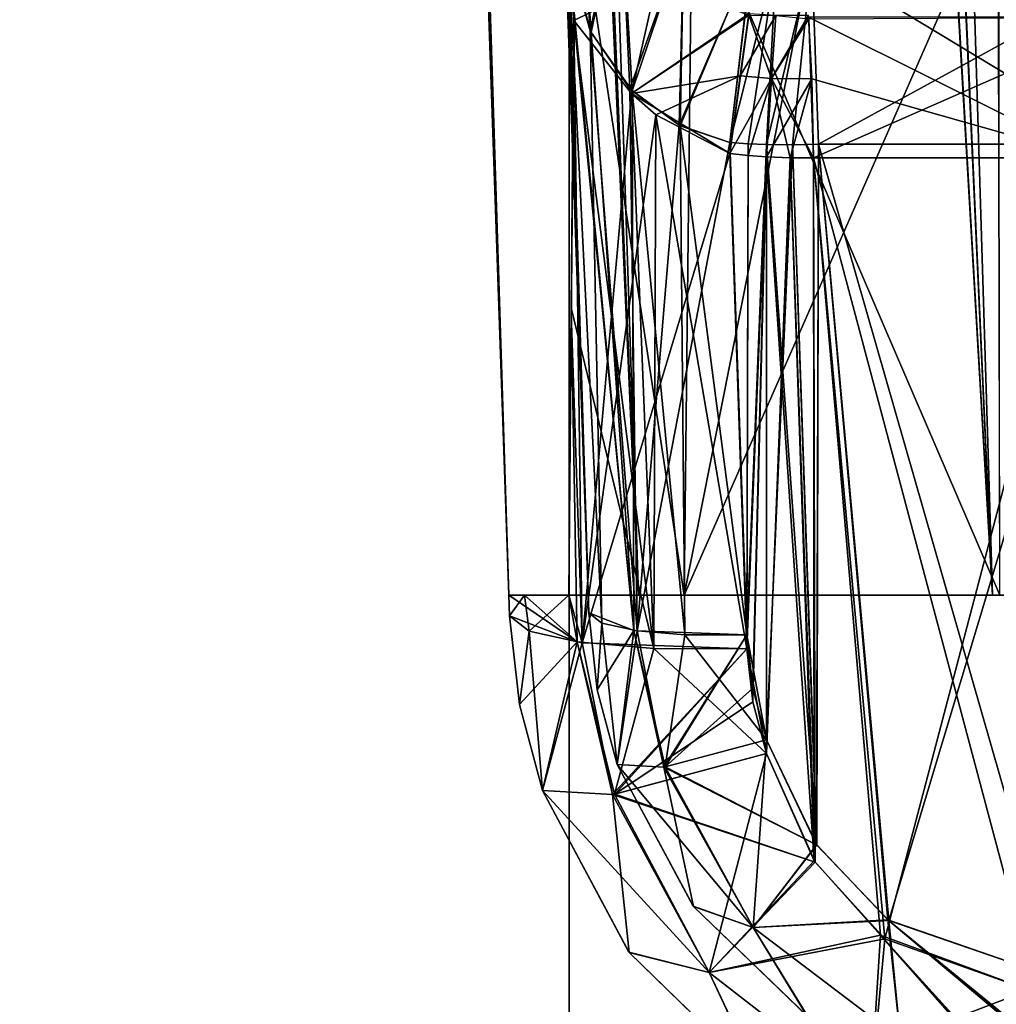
# Model space of a CAD drawing. Header units: millimetres. Extents: x -294 to 294, y -16 to 464.
# Tile 2 of 140: x -252 to -228, y 5 to 30. Entities that reach past the tile are written whole.
import ezdxf

# ---------------------------------------------------------------- set-up
doc = ezdxf.new("R2010")
doc.units = ezdxf.units.MM
doc.header["$LTSCALE"] = 65.185185
for name, color, linetype in [('1', 7, 'CONTINUOUS'), ('159', 7, 'CONTINUOUS'), ('180', 7, 'CONTINUOUS'), ('188', 7, 'CONTINUOUS'), ('189', 7, 'CONTINUOUS'), ('190', 7, 'CONTINUOUS'), ('191', 7, 'CONTINUOUS'), ('194', 7, 'CONTINUOUS'), ('197', 7, 'CONTINUOUS'), ('198', 7, 'CONTINUOUS'), ('199', 7, 'CONTINUOUS'), ('200', 7, 'CONTINUOUS'), ('201', 7, 'CONTINUOUS'), ('202', 7, 'CONTINUOUS'), ('203', 7, 'CONTINUOUS'), ('204', 7, 'CONTINUOUS'), ('205', 7, 'CONTINUOUS'), ('211', 7, 'CONTINUOUS'), ('212', 7, 'CONTINUOUS'), ('214', 7, 'CONTINUOUS'), ('220', 7, 'CONTINUOUS'), ('225', 7, 'CONTINUOUS'), ('226', 7, 'CONTINUOUS'), ('227', 7, 'CONTINUOUS'), ('228', 7, 'CONTINUOUS'), ('229', 7, 'CONTINUOUS'), ('230', 7, 'CONTINUOUS'), ('232', 7, 'CONTINUOUS'), ('233', 7, 'CONTINUOUS'), ('234', 7, 'CONTINUOUS'), ('236', 7, 'CONTINUOUS'), ('42', 7, 'CONTINUOUS'), ('44', 7, 'CONTINUOUS'), ('45', 7, 'CONTINUOUS'), ('46', 7, 'CONTINUOUS'), ('49', 7, 'CONTINUOUS'), ('5', 7, 'CONTINUOUS'), ('50', 7, 'CONTINUOUS'), ('51', 7, 'CONTINUOUS'), ('60', 7, 'CONTINUOUS'), ('61', 7, 'CONTINUOUS'), ('62', 7, 'CONTINUOUS'), ('64', 7, 'CONTINUOUS'), ('65', 7, 'CONTINUOUS'), ('66', 7, 'CONTINUOUS'), ('7', 7, 'CONTINUOUS'), ('79', 7, 'CONTINUOUS'), ('80', 7, 'CONTINUOUS'), ('81', 7, 'CONTINUOUS'), ('86', 7, 'CONTINUOUS'), ('87', 7, 'CONTINUOUS'), ('88', 7, 'CONTINUOUS'), ('89', 7, 'CONTINUOUS')]:
    doc.layers.add(name, color=color, linetype=linetype)

msp = doc.modelspace()

# ---------------------------------------------------------------- linework, layer by layer
at = {"layer": '1', "linetype": 'Continuous'}
for points in [[(-238.5, 100), (-238.5, 0), (-238.5, -16, 19), (-238.5, 100)], [(-238.5, 100, 19), (-238.5, 100), (-238.5, -16, 19), (-238.5, 100, 19)]]:
    msp.add_3dface(points, dxfattribs=at)
at = {"layer": '159', "linetype": 'Continuous'}
msp.add_3dface([(-193.25, 369, -13.616), (-238.713, 369, -13.616), (-215.56, 15, -25.978), (-193.25, 369, -13.616)], dxfattribs=at)
at = {"layer": '180', "linetype": 'Continuous'}
for points in [[(-238.713, 369, -333.384), (-193.25, 286, -330.486), (-205.541, 15, -321.022), (-238.713, 369, -333.384)], [(-215.56, 15, -321.022), (-238.713, 369, -333.384), (-205.541, 15, -321.022), (-215.56, 15, -321.022)]]:
    msp.add_3dface(points, dxfattribs=at)
at = {"layer": '188', "linetype": 'Continuous'}
for points in [[(-252.384, 369, -319.713), (-251.346, 369, -324.946), (-240.022, 15, -296.56), (-252.384, 369, -319.713)], [(-251.346, 369, -324.946), (-248.389, 369, -329.378), (-236.752, 15, -308.792), (-251.346, 369, -324.946)], [(-240.022, 15, -296.56), (-251.346, 369, -324.946), (-236.752, 15, -308.792), (-240.022, 15, -296.56)], [(-248.389, 369, -329.378), (-243.951, 369, -332.344), (-227.801, 15, -317.747), (-248.389, 369, -329.378)], [(-236.752, 15, -308.792), (-248.389, 369, -329.378), (-227.801, 15, -317.747), (-236.752, 15, -308.792)], [(-243.951, 369, -332.344), (-238.713, 369, -333.384), (-227.801, 15, -317.747), (-243.951, 369, -332.344)], [(-238.713, 369, -333.384), (-215.56, 15, -321.022), (-227.801, 15, -317.747), (-238.713, 369, -333.384)]]:
    msp.add_3dface(points, dxfattribs=at)
at = {"layer": '189', "linetype": 'Continuous'}
for points in [[(-252.384, 369, -27.287), (-252.384, 369, -319.713), (-240.022, 15, -296.56), (-252.384, 369, -27.287)], [(-252.384, 369, -27.287), (-240.022, 15, -296.56), (-240.022, 15, -286.541), (-252.384, 369, -27.287)], [(-240.022, 15, -50.44), (-252.384, 369, -27.287), (-240.022, 15, -60.459), (-240.022, 15, -50.44)], [(-240.022, 15, -60.459), (-252.384, 369, -27.287), (-240.022, 15, -286.541), (-240.022, 15, -60.459)], [(-240.004, 14.477, -60.551), (-240.022, 15, -60.459), (-240.004, 14.477, -286.449), (-240.004, 14.477, -60.551)], [(-240.004, 14.477, -286.449), (-240.022, 15, -60.459), (-240.022, 15, -286.541), (-240.004, 14.477, -286.449)]]:
    msp.add_3dface(points, dxfattribs=at)
at = {"layer": '190', "linetype": 'Continuous'}
for points in [[(-251.349, 369, -22.06), (-252.384, 369, -27.287), (-236.748, 15, -38.201), (-251.349, 369, -22.06)], [(-252.384, 369, -27.287), (-240.022, 15, -50.44), (-236.748, 15, -38.201), (-252.384, 369, -27.287)], [(-248.389, 369, -17.623), (-251.349, 369, -22.06), (-236.748, 15, -38.201), (-248.389, 369, -17.623)], [(-243.945, 369, -14.654), (-248.389, 369, -17.623), (-227.807, 15, -29.257), (-243.945, 369, -14.654)], [(-227.807, 15, -29.257), (-248.389, 369, -17.623), (-236.748, 15, -38.201), (-227.807, 15, -29.257)], [(-238.713, 369, -13.616), (-243.945, 369, -14.654), (-215.56, 15, -25.978), (-238.713, 369, -13.616)], [(-215.56, 15, -25.978), (-243.945, 369, -14.654), (-227.807, 15, -29.257), (-215.56, 15, -25.978)]]:
    msp.add_3dface(points, dxfattribs=at)
at = {"layer": '191', "linetype": 'Continuous'}
for points in [[(-240.022, 15, -50.44), (-240.022, 15, -60.459), (-239.629, 15, -58.293), (-240.022, 15, -50.44)], [(-236.748, 15, -38.201), (-240.022, 15, -50.44), (-238.509, 15, -49.268), (-236.748, 15, -38.201)], [(-238.509, 15, -49.268), (-240.022, 15, -50.44), (-238.51, 15, -56.425), (-238.509, 15, -49.268)], [(-238.51, 15, -56.425), (-240.022, 15, -50.44), (-239.629, 15, -58.293), (-238.51, 15, -56.425)], [(-235.598, 15, -38.378), (-236.748, 15, -38.201), (-238.509, 15, -49.268), (-235.598, 15, -38.378)], [(-227.807, 15, -29.257), (-236.748, 15, -38.201), (-235.598, 15, -38.378), (-227.807, 15, -29.257)], [(-227.629, 15, -30.406), (-227.807, 15, -29.257), (-235.598, 15, -38.378), (-227.629, 15, -30.406)], [(-215.56, 15, -25.978), (-227.807, 15, -29.257), (-216.732, 15, -27.491), (-215.56, 15, -25.978)], [(-216.732, 15, -27.491), (-227.807, 15, -29.257), (-227.629, 15, -30.406), (-216.732, 15, -27.491)]]:
    msp.add_3dface(points, dxfattribs=at)
at = {"layer": '194', "linetype": 'Continuous'}
for points in [[(-233.511, 10.994, -55.11), (-232.309, 8.287, -55.556), (-233.511, 26.066, -52.452), (-233.511, 10.994, -55.11)], [(-233.511, 26.066, -52.452), (-232.309, 8.287, -55.556), (-232.919, 26.048, -52.446), (-233.511, 26.066, -52.452)], [(-232.919, 26.048, -52.446), (-232.309, 8.287, -55.556), (-232.326, 26.042, -52.421), (-232.919, 26.048, -52.446)], [(-230.631, 6.403, -55.741), (-226.71, 4.958, -55.176), (-232.326, 26.042, -52.421), (-230.631, 6.403, -55.741)], [(-232.326, 26.042, -52.421), (-226.71, 4.958, -55.176), (-225.326, 26.042, -50.701), (-232.326, 26.042, -52.421)], [(-232.309, 8.287, -55.556), (-230.631, 6.403, -55.741), (-232.326, 26.042, -52.421), (-232.309, 8.287, -55.556)]]:
    msp.add_3dface(points, dxfattribs=at)
at = {"layer": '197', "linetype": 'Continuous'}
for points in [[(-234.959, 5.459, -57.893), (-233.511, 10.994, -55.11), (-237.351, 9.969, -56.897), (-234.959, 5.459, -57.893)], [(-232.309, 8.287, -55.556), (-233.511, 10.994, -55.11), (-234.959, 5.459, -57.893), (-232.309, 8.287, -55.556)], [(-239.176, 10.059, -61.018), (-236.987, 5.966, -61.422), (-237.403, 9.96, -56.951), (-239.176, 10.059, -61.018)], [(-237.403, 9.96, -56.951), (-234.959, 5.459, -57.893), (-237.351, 9.969, -56.897), (-237.403, 9.96, -56.951)], [(-237.403, 9.96, -56.951), (-236.987, 5.966, -61.422), (-234.959, 5.459, -57.893), (-237.403, 9.96, -56.951)], [(-230.631, 6.403, -55.741), (-232.309, 8.287, -55.556), (-234.959, 5.459, -57.893), (-230.631, 6.403, -55.741)], [(-230.631, 6.403, -55.741), (-234.959, 5.459, -57.893), (-230.898, 2.301, -58.228), (-230.631, 6.403, -55.741)], [(-226.046, 1.198, -57.39), (-230.631, 6.403, -55.741), (-230.898, 2.301, -58.228), (-226.046, 1.198, -57.39)], [(-226.71, 4.958, -55.176), (-230.631, 6.403, -55.741), (-226.134, 1.445, -57.096), (-226.71, 4.958, -55.176)], [(-230.631, 6.403, -55.741), (-226.046, 1.198, -57.39), (-226.121, 1.405, -57.141), (-230.631, 6.403, -55.741)], [(-230.631, 6.403, -55.741), (-226.121, 1.405, -57.141), (-226.134, 1.445, -57.096), (-230.631, 6.403, -55.741)], [(-236.987, 5.966, -61.422), (-233.682, 2.759, -61.605), (-234.959, 5.459, -57.893), (-236.987, 5.966, -61.422)], [(-234.959, 5.459, -57.893), (-233.682, 2.759, -61.605), (-230.898, 2.301, -58.228), (-234.959, 5.459, -57.893)]]:
    msp.add_3dface(points, dxfattribs=at)
at = {"layer": '198', "linetype": 'Continuous'}
for points in [[(-240.004, 14.477, -60.551), (-240.004, 14.477, -286.449), (-239.756, 12.236, -286.212), (-240.004, 14.477, -60.551)], [(-239.756, 12.236, -60.788), (-240.004, 14.477, -60.551), (-239.756, 12.236, -286.212), (-239.756, 12.236, -60.788)], [(-239.176, 10.059, -61.018), (-239.756, 12.236, -60.788), (-239.176, 10.059, -285.982), (-239.176, 10.059, -61.018)], [(-239.176, 10.059, -285.982), (-239.756, 12.236, -60.788), (-239.756, 12.236, -286.212), (-239.176, 10.059, -285.982)], [(-236.987, 5.966, -61.422), (-239.176, 10.059, -61.018), (-236.993, 5.973, -285.579), (-236.987, 5.966, -61.422)], [(-236.993, 5.973, -285.579), (-239.176, 10.059, -61.018), (-239.176, 10.059, -285.982), (-236.993, 5.973, -285.579)], [(-233.699, 2.771, -285.395), (-236.987, 5.966, -61.422), (-236.993, 5.973, -285.579), (-233.699, 2.771, -285.395)], [(-233.682, 2.759, -61.605), (-236.987, 5.966, -61.422), (-233.699, 2.771, -285.395), (-233.682, 2.759, -61.605)]]:
    msp.add_3dface(points, dxfattribs=at)
at = {"layer": '199', "linetype": 'Continuous'}
for points in [[(-240.004, 14.477, -60.551), (-239.756, 12.236, -60.788), (-238.298, 13.813, -56.449), (-240.004, 14.477, -60.551)], [(-239.756, 12.236, -60.788), (-239.176, 10.059, -61.018), (-238.298, 13.813, -56.449), (-239.756, 12.236, -60.788)], [(-239.176, 10.059, -61.018), (-237.403, 9.96, -56.951), (-238.298, 13.813, -56.449), (-239.176, 10.059, -61.018)], [(-237.403, 9.96, -56.951), (-237.351, 9.969, -56.897), (-238.298, 13.813, -56.449), (-237.403, 9.96, -56.951)], [(-238.298, 13.813, -56.449), (-237.351, 9.969, -56.897), (-236.359, 13.648, -55.13), (-238.298, 13.813, -56.449)], [(-237.351, 9.969, -56.897), (-233.511, 10.994, -55.11), (-236.359, 13.648, -55.13), (-237.351, 9.969, -56.897)], [(-236.359, 13.648, -55.13), (-233.511, 10.994, -55.11), (-234.008, 13.644, -54.642), (-236.359, 13.648, -55.13)], [(-234.008, 13.644, -54.642), (-233.511, 10.994, -55.11), (-233.859, 12.301, -54.879), (-234.008, 13.644, -54.642)]]:
    msp.add_3dface(points, dxfattribs=at)
at = {"layer": '200', "linetype": 'Continuous'}
for points in [[(-238.446, 22.253, -54.813), (-236.359, 13.648, -55.13), (-238.383, 29.515, -53.244), (-238.446, 22.253, -54.813)], [(-238.383, 29.515, -53.244), (-236.359, 13.648, -55.13), (-236.928, 27.666, -52.693), (-238.383, 29.515, -53.244)], [(-236.928, 27.666, -52.693), (-236.359, 13.648, -55.13), (-236.312, 27.129, -52.556), (-236.928, 27.666, -52.693)], [(-236.359, 13.648, -55.13), (-234.008, 13.644, -54.642), (-236.312, 27.129, -52.556), (-236.359, 13.648, -55.13)], [(-236.312, 27.129, -52.556), (-234.008, 13.644, -54.642), (-234.444, 26.151, -52.437), (-236.312, 27.129, -52.556)], [(-238.51, 15, -56.425), (-238.298, 13.813, -56.449), (-238.446, 22.253, -54.813), (-238.51, 15, -56.425)], [(-238.298, 13.813, -56.449), (-236.359, 13.648, -55.13), (-238.446, 22.253, -54.813), (-238.298, 13.813, -56.449)], [(-240.022, 15, -60.459), (-240.004, 14.477, -60.551), (-238.298, 13.813, -56.449), (-240.022, 15, -60.459)], [(-239.629, 15, -58.293), (-240.022, 15, -60.459), (-238.298, 13.813, -56.449), (-239.629, 15, -58.293)], [(-238.51, 15, -56.425), (-239.629, 15, -58.293), (-238.298, 13.813, -56.449), (-238.51, 15, -56.425)]]:
    msp.add_3dface(points, dxfattribs=at)
at = {"layer": '201', "linetype": 'Continuous'}
for points in [[(-234.444, 26.151, -52.437), (-234.008, 13.644, -54.642), (-233.978, 26.101, -52.446), (-234.444, 26.151, -52.437)], [(-234.008, 13.644, -54.642), (-233.511, 26.066, -52.452), (-233.978, 26.101, -52.446), (-234.008, 13.644, -54.642)], [(-233.511, 26.066, -52.452), (-234.008, 13.644, -54.642), (-233.859, 12.301, -54.879), (-233.511, 26.066, -52.452)], [(-233.511, 10.994, -55.11), (-233.511, 26.066, -52.452), (-233.859, 12.301, -54.879), (-233.511, 10.994, -55.11)]]:
    msp.add_3dface(points, dxfattribs=at)
at = {"layer": '202', "linetype": 'Continuous'}
for points in [[(-233.957, 29.685, -50.378), (-234.183, 28.115, -51.715), (-233.281, 29.639, -50.371), (-233.957, 29.685, -50.378)], [(-233.281, 29.639, -50.371), (-234.183, 28.115, -51.715), (-233.387, 28.052, -51.721), (-233.281, 29.639, -50.371)], [(-234.183, 28.115, -51.715), (-234.444, 26.151, -52.437), (-233.387, 28.052, -51.721), (-234.183, 28.115, -51.715)], [(-234.444, 26.151, -52.437), (-233.978, 26.101, -52.446), (-233.387, 28.052, -51.721), (-234.444, 26.151, -52.437)], [(-233.978, 26.101, -52.446), (-233.511, 26.066, -52.452), (-233.387, 28.052, -51.721), (-233.978, 26.101, -52.446)]]:
    msp.add_3dface(points, dxfattribs=at)
at = {"layer": '203', "linetype": 'Continuous'}
for points in [[(-238.383, 29.515, -53.244), (-236.274, 30.548, -50.647), (-238.359, 32.215, -51.809), (-238.383, 29.515, -53.244)], [(-238.383, 29.515, -53.244), (-236.928, 27.666, -52.693), (-236.274, 30.548, -50.647), (-238.383, 29.515, -53.244)], [(-236.928, 27.666, -52.693), (-233.957, 29.685, -50.378), (-236.274, 30.548, -50.647), (-236.928, 27.666, -52.693)], [(-236.928, 27.666, -52.693), (-234.183, 28.115, -51.715), (-233.957, 29.685, -50.378), (-236.928, 27.666, -52.693)], [(-236.928, 27.666, -52.693), (-236.312, 27.129, -52.556), (-234.183, 28.115, -51.715), (-236.928, 27.666, -52.693)], [(-236.312, 27.129, -52.556), (-234.444, 26.151, -52.437), (-234.183, 28.115, -51.715), (-236.312, 27.129, -52.556)]]:
    msp.add_3dface(points, dxfattribs=at)
at = {"layer": '204', "linetype": 'Continuous'}
for points in [[(-238.509, 15, -49.268), (-238.359, 32.215, -51.809), (-238.351, 33.175, -49.268), (-238.509, 15, -49.268)], [(-238.509, 15, -49.268), (-238.383, 29.515, -53.244), (-238.359, 32.215, -51.809), (-238.509, 15, -49.268)], [(-238.509, 15, -49.268), (-238.446, 22.253, -54.813), (-238.383, 29.515, -53.244), (-238.509, 15, -49.268)], [(-238.509, 15, -49.268), (-238.51, 15, -56.425), (-238.446, 22.253, -54.813), (-238.509, 15, -49.268)]]:
    msp.add_3dface(points, dxfattribs=at)
at = {"layer": '205', "linetype": 'Continuous'}
for points in [[(-235.598, 15, -38.378), (-238.509, 15, -49.268), (-238.347, 33.183, -48.892), (-235.598, 15, -38.378)], [(-238.509, 15, -49.268), (-238.351, 33.175, -49.268), (-238.349, 33.183, -49.08), (-238.509, 15, -49.268)], [(-238.509, 15, -49.268), (-238.349, 33.183, -49.08), (-238.347, 33.183, -48.892), (-238.509, 15, -49.268)], [(-235.598, 15, -38.378), (-238.347, 33.183, -48.892), (-235.396, 33.061, -38.342), (-235.598, 15, -38.378)], [(-227.629, 15, -30.406), (-235.598, 15, -38.378), (-227.653, 33.061, -30.602), (-227.629, 15, -30.406)], [(-227.653, 33.061, -30.602), (-235.598, 15, -38.378), (-232.022, 33.045, -33.972), (-227.653, 33.061, -30.602)], [(-232.022, 33.045, -33.972), (-235.598, 15, -38.378), (-235.396, 33.061, -38.342), (-232.022, 33.045, -33.972)]]:
    msp.add_3dface(points, dxfattribs=at)
at = {"layer": '211', "linetype": 'Continuous'}
for points in [[(-232.371, 28.043, -51.685), (-225.326, 26.042, -50.701), (-232.449, 29.597, -50.372), (-232.371, 28.043, -51.685)], [(-232.449, 29.597, -50.372), (-225.326, 26.042, -50.701), (-224.248, 29.596, -47.824), (-232.449, 29.597, -50.372)], [(-232.326, 26.042, -52.421), (-225.326, 26.042, -50.701), (-232.371, 28.043, -51.685), (-232.326, 26.042, -52.421)]]:
    msp.add_3dface(points, dxfattribs=at)
at = {"layer": '212', "linetype": 'Continuous'}
for points in [[(-233.281, 29.639, -50.371), (-233.387, 28.052, -51.721), (-232.451, 29.637, -50.323), (-233.281, 29.639, -50.371)], [(-233.387, 28.052, -51.721), (-232.449, 29.597, -50.372), (-232.451, 29.637, -50.323), (-233.387, 28.052, -51.721)], [(-233.387, 28.052, -51.721), (-232.371, 28.043, -51.685), (-232.449, 29.597, -50.372), (-233.387, 28.052, -51.721)], [(-233.387, 28.052, -51.721), (-233.511, 26.066, -52.452), (-232.371, 28.043, -51.685), (-233.387, 28.052, -51.721)], [(-233.511, 26.066, -52.452), (-232.919, 26.048, -52.446), (-232.371, 28.043, -51.685), (-233.511, 26.066, -52.452)], [(-232.919, 26.048, -52.446), (-232.326, 26.042, -52.421), (-232.371, 28.043, -51.685), (-232.919, 26.048, -52.446)]]:
    msp.add_3dface(points, dxfattribs=at)
at = {"layer": '214', "linetype": 'Continuous'}
for points in [[(-233.511, 10.994, -291.89), (-232.287, 8.253, -291.44), (-237.35, 9.969, -290.103), (-233.511, 10.994, -291.89)], [(-236.993, 5.973, -285.579), (-239.176, 10.059, -285.982), (-234.959, 5.459, -289.107), (-236.993, 5.973, -285.579)], [(-234.959, 5.459, -289.107), (-239.176, 10.059, -285.982), (-237.403, 9.96, -290.049), (-234.959, 5.459, -289.107)], [(-232.287, 8.253, -291.44), (-237.403, 9.96, -290.049), (-237.35, 9.969, -290.103), (-232.287, 8.253, -291.44)], [(-234.959, 5.459, -289.107), (-237.403, 9.96, -290.049), (-232.287, 8.253, -291.44), (-234.959, 5.459, -289.107)], [(-230.522, 6.317, -291.257), (-234.959, 5.459, -289.107), (-232.287, 8.253, -291.44), (-230.522, 6.317, -291.257)], [(-230.898, 2.301, -288.772), (-234.959, 5.459, -289.107), (-230.522, 6.317, -291.257), (-230.898, 2.301, -288.772)], [(-226.71, 4.958, -291.824), (-230.898, 2.301, -288.772), (-230.522, 6.317, -291.257), (-226.71, 4.958, -291.824)], [(-233.699, 2.771, -285.395), (-236.993, 5.973, -285.579), (-234.959, 5.459, -289.107), (-233.699, 2.771, -285.395)], [(-230.898, 2.301, -288.772), (-233.699, 2.771, -285.395), (-234.959, 5.459, -289.107), (-230.898, 2.301, -288.772)], [(-226.12, 1.403, -289.857), (-230.898, 2.301, -288.772), (-226.71, 4.958, -291.824), (-226.12, 1.403, -289.857)]]:
    msp.add_3dface(points, dxfattribs=at)
at = {"layer": '220', "linetype": 'Continuous'}
for points in [[(-232.918, 26.048, -294.554), (-233.511, 10.994, -291.89), (-233.511, 26.066, -294.548), (-232.918, 26.048, -294.554)], [(-232.287, 8.253, -291.44), (-233.511, 10.994, -291.89), (-232.918, 26.048, -294.554), (-232.287, 8.253, -291.44)], [(-232.326, 26.042, -294.579), (-232.287, 8.253, -291.44), (-232.918, 26.048, -294.554), (-232.326, 26.042, -294.579)], [(-230.522, 6.317, -291.257), (-232.287, 8.253, -291.44), (-232.326, 26.042, -294.579), (-230.522, 6.317, -291.257)], [(-225.326, 26.042, -296.299), (-230.522, 6.317, -291.257), (-232.326, 26.042, -294.579), (-225.326, 26.042, -296.299)], [(-226.71, 4.958, -291.824), (-230.522, 6.317, -291.257), (-225.326, 26.042, -296.299), (-226.71, 4.958, -291.824)]]:
    msp.add_3dface(points, dxfattribs=at)
at = {"layer": '225', "linetype": 'Continuous'}
for points in [[(-236.274, 30.548, -296.353), (-238.383, 29.515, -293.756), (-238.359, 32.216, -295.191), (-236.274, 30.548, -296.353)], [(-236.274, 30.548, -296.353), (-236.928, 27.666, -294.307), (-238.383, 29.515, -293.756), (-236.274, 30.548, -296.353)], [(-236.274, 30.548, -296.353), (-233.963, 29.646, -296.575), (-236.928, 27.666, -294.307), (-236.274, 30.548, -296.353)], [(-233.963, 29.646, -296.575), (-234.444, 26.151, -294.563), (-236.928, 27.666, -294.307), (-233.963, 29.646, -296.575)], [(-236.928, 27.666, -294.307), (-234.444, 26.151, -294.563), (-236.312, 27.129, -294.444), (-236.928, 27.666, -294.307)]]:
    msp.add_3dface(points, dxfattribs=at)
at = {"layer": '226', "linetype": 'Continuous'}
for points in [[(-238.447, 22.126, -292.16), (-238.383, 29.515, -293.756), (-238.17, 13.795, -290.677), (-238.447, 22.126, -292.16)], [(-238.383, 29.515, -293.756), (-236.928, 27.666, -294.307), (-238.17, 13.795, -290.677), (-238.383, 29.515, -293.756)], [(-236.928, 27.666, -294.307), (-236.312, 27.129, -294.444), (-238.17, 13.795, -290.677), (-236.928, 27.666, -294.307)], [(-236.312, 27.129, -294.444), (-234.444, 26.151, -294.563), (-238.17, 13.795, -290.677), (-236.312, 27.129, -294.444)], [(-238.17, 13.795, -290.677), (-234.444, 26.151, -294.563), (-234.008, 13.644, -292.358), (-238.17, 13.795, -290.677)], [(-238.51, 15, -290.576), (-238.447, 22.126, -292.16), (-238.17, 13.795, -290.677), (-238.51, 15, -290.576)], [(-240.004, 14.477, -286.449), (-240.022, 15, -286.541), (-239.63, 15, -288.705), (-240.004, 14.477, -286.449)], [(-240.004, 14.477, -286.449), (-239.63, 15, -288.705), (-239.509, 14.085, -288.766), (-240.004, 14.477, -286.449)], [(-239.63, 15, -288.705), (-238.51, 15, -290.576), (-239.509, 14.085, -288.766), (-239.63, 15, -288.705)], [(-239.509, 14.085, -288.766), (-238.51, 15, -290.576), (-238.17, 13.795, -290.677), (-239.509, 14.085, -288.766)]]:
    msp.add_3dface(points, dxfattribs=at)
at = {"layer": '227', "linetype": 'Continuous'}
for points in [[(-234.008, 13.644, -292.358), (-234.444, 26.151, -294.563), (-233.978, 26.101, -294.554), (-234.008, 13.644, -292.358)], [(-233.511, 26.066, -294.548), (-234.008, 13.644, -292.358), (-233.978, 26.101, -294.554), (-233.511, 26.066, -294.548)], [(-233.511, 26.066, -294.548), (-233.511, 10.994, -291.89), (-234.008, 13.644, -292.358), (-233.511, 26.066, -294.548)], [(-234.008, 13.644, -292.358), (-233.511, 10.994, -291.89), (-233.859, 12.301, -292.121), (-234.008, 13.644, -292.358)]]:
    msp.add_3dface(points, dxfattribs=at)
at = {"layer": '228', "linetype": 'Continuous'}
for points in [[(-234.444, 26.151, -294.563), (-233.963, 29.646, -296.575), (-233.387, 28.052, -295.279), (-234.444, 26.151, -294.563)], [(-233.387, 28.052, -295.279), (-233.963, 29.646, -296.575), (-233.281, 29.638, -296.629), (-233.387, 28.052, -295.279)], [(-233.978, 26.101, -294.554), (-234.444, 26.151, -294.563), (-233.387, 28.052, -295.279), (-233.978, 26.101, -294.554)], [(-233.511, 26.066, -294.548), (-233.978, 26.101, -294.554), (-233.387, 28.052, -295.279), (-233.511, 26.066, -294.548)]]:
    msp.add_3dface(points, dxfattribs=at)
at = {"layer": '229', "linetype": 'Continuous'}
for points in [[(-233.387, 28.052, -295.279), (-233.281, 29.638, -296.629), (-232.446, 29.555, -296.579), (-233.387, 28.052, -295.279)], [(-232.326, 26.042, -294.579), (-233.387, 28.052, -295.279), (-232.446, 29.555, -296.579), (-232.326, 26.042, -294.579)], [(-232.918, 26.048, -294.554), (-233.511, 26.066, -294.548), (-233.387, 28.052, -295.279), (-232.918, 26.048, -294.554)], [(-232.326, 26.042, -294.579), (-232.918, 26.048, -294.554), (-233.387, 28.052, -295.279), (-232.326, 26.042, -294.579)]]:
    msp.add_3dface(points, dxfattribs=at)
at = {"layer": '230', "linetype": 'Continuous'}
for points in [[(-232.326, 26.042, -294.579), (-232.446, 29.555, -296.579), (-224.248, 29.596, -299.176), (-232.326, 26.042, -294.579)], [(-225.326, 26.042, -296.299), (-232.326, 26.042, -294.579), (-224.248, 29.596, -299.176), (-225.326, 26.042, -296.299)]]:
    msp.add_3dface(points, dxfattribs=at)
at = {"layer": '232', "linetype": 'Continuous'}
for points in [[(-239.756, 12.236, -286.212), (-240.004, 14.477, -286.449), (-239.509, 14.085, -288.766), (-239.756, 12.236, -286.212)], [(-239.176, 10.059, -285.982), (-239.756, 12.236, -286.212), (-239.509, 14.085, -288.766), (-239.176, 10.059, -285.982)], [(-239.176, 10.059, -285.982), (-239.509, 14.085, -288.766), (-238.17, 13.795, -290.677), (-239.176, 10.059, -285.982)], [(-237.403, 9.96, -290.049), (-239.176, 10.059, -285.982), (-238.17, 13.795, -290.677), (-237.403, 9.96, -290.049)], [(-237.403, 9.96, -290.049), (-238.17, 13.795, -290.677), (-234.008, 13.644, -292.358), (-237.403, 9.96, -290.049)], [(-237.35, 9.969, -290.103), (-237.403, 9.96, -290.049), (-234.008, 13.644, -292.358), (-237.35, 9.969, -290.103)], [(-237.35, 9.969, -290.103), (-234.008, 13.644, -292.358), (-233.859, 12.301, -292.121), (-237.35, 9.969, -290.103)], [(-233.511, 10.994, -291.89), (-237.35, 9.969, -290.103), (-233.859, 12.301, -292.121), (-233.511, 10.994, -291.89)]]:
    msp.add_3dface(points, dxfattribs=at)
at = {"layer": '233', "linetype": 'Continuous'}
for points in [[(-238.351, 33.175, -297.732), (-238.447, 22.126, -292.16), (-238.51, 15, -290.576), (-238.351, 33.175, -297.732)], [(-238.351, 33.175, -297.732), (-238.51, 15, -290.576), (-238.51, 15, -297.732), (-238.351, 33.175, -297.732)], [(-238.351, 33.175, -297.732), (-238.383, 29.515, -293.756), (-238.447, 22.126, -292.16), (-238.351, 33.175, -297.732)], [(-238.383, 29.515, -293.756), (-238.351, 33.175, -297.732), (-238.359, 32.216, -295.191), (-238.383, 29.515, -293.756)]]:
    msp.add_3dface(points, dxfattribs=at)
at = {"layer": '234', "linetype": 'Continuous'}
for points in [[(-238.349, 33.183, -297.919), (-238.351, 33.175, -297.732), (-238.51, 15, -297.732), (-238.349, 33.183, -297.919)], [(-238.349, 33.183, -297.919), (-238.51, 15, -297.732), (-235.594, 15, -308.629), (-238.349, 33.183, -297.919)], [(-238.347, 33.183, -298.108), (-238.349, 33.183, -297.919), (-235.594, 15, -308.629), (-238.347, 33.183, -298.108)], [(-235.393, 33.061, -308.663), (-238.347, 33.183, -298.108), (-235.594, 15, -308.629), (-235.393, 33.061, -308.663)], [(-227.622, 15, -316.598), (-235.393, 33.061, -308.663), (-235.594, 15, -308.629), (-227.622, 15, -316.598)], [(-227.657, 33.061, -316.396), (-235.393, 33.061, -308.663), (-227.622, 15, -316.598), (-227.657, 33.061, -316.396)]]:
    msp.add_3dface(points, dxfattribs=at)
at = {"layer": '236', "linetype": 'Continuous'}
for points in [[(-240.022, 15, -296.56), (-236.752, 15, -308.792), (-238.51, 15, -297.732), (-240.022, 15, -296.56)], [(-240.022, 15, -286.541), (-240.022, 15, -296.56), (-239.63, 15, -288.705), (-240.022, 15, -286.541)], [(-239.63, 15, -288.705), (-240.022, 15, -296.56), (-238.51, 15, -297.732), (-239.63, 15, -288.705)], [(-238.51, 15, -290.576), (-239.63, 15, -288.705), (-238.51, 15, -297.732), (-238.51, 15, -290.576)], [(-238.51, 15, -297.732), (-236.752, 15, -308.792), (-235.594, 15, -308.629), (-238.51, 15, -297.732)], [(-236.752, 15, -308.792), (-227.801, 15, -317.747), (-235.594, 15, -308.629), (-236.752, 15, -308.792)], [(-227.801, 15, -317.747), (-227.622, 15, -316.598), (-235.594, 15, -308.629), (-227.801, 15, -317.747)], [(-227.801, 15, -317.747), (-215.56, 15, -321.022), (-227.622, 15, -316.598), (-227.801, 15, -317.747)]]:
    msp.add_3dface(points, dxfattribs=at)
at = {"layer": '42', "linetype": 'Continuous'}
for points in [[(-232.365, 31.128, -51.624), (-223.548, 31.128, -48.866), (-232.202, 26.389, -54.356), (-232.365, 31.128, -51.624)], [(-232.202, 26.389, -54.356), (-223.548, 31.128, -48.866), (-224.526, 26.389, -52.468), (-232.202, 26.389, -54.356)]]:
    msp.add_3dface(points, dxfattribs=at)
at = {"layer": '44', "linetype": 'Continuous'}
for points in [[(-233.262, 31.116, -51.673), (-232.365, 31.128, -51.624), (-233.511, 26.381, -54.396), (-233.262, 31.116, -51.673)], [(-233.511, 26.381, -54.396), (-232.365, 31.128, -51.624), (-232.856, 26.375, -54.388), (-233.511, 26.381, -54.396)], [(-232.365, 31.128, -51.624), (-232.202, 26.389, -54.356), (-232.856, 26.375, -54.388), (-232.365, 31.128, -51.624)]]:
    msp.add_3dface(points, dxfattribs=at)
at = {"layer": '45', "linetype": 'Continuous'}
for points in [[(-233.88, 31.145, -51.664), (-233.262, 31.116, -51.673), (-234.442, 26.435, -54.387), (-233.88, 31.145, -51.664)], [(-234.442, 26.435, -54.387), (-233.262, 31.116, -51.673), (-233.977, 26.399, -54.393), (-234.442, 26.435, -54.387)], [(-233.262, 31.116, -51.673), (-233.511, 26.381, -54.396), (-233.977, 26.399, -54.393), (-233.262, 31.116, -51.673)]]:
    msp.add_3dface(points, dxfattribs=at)
at = {"layer": '46', "linetype": 'Continuous'}
for points in [[(-237.969, 29.255, -55.876), (-238.521, 31.215, -56.846), (-238.327, 34.513, -52.894), (-237.969, 29.255, -55.876)], [(-237.2, 32.793, -52.156), (-237.969, 29.255, -55.876), (-238.327, 34.513, -52.894), (-237.2, 32.793, -52.156)], [(-236.966, 27.788, -55.023), (-237.969, 29.255, -55.876), (-237.2, 32.793, -52.156), (-236.966, 27.788, -55.023)], [(-235.599, 31.611, -51.639), (-236.966, 27.788, -55.023), (-237.2, 32.793, -52.156), (-235.599, 31.611, -51.639)], [(-235.718, 26.868, -54.517), (-236.966, 27.788, -55.023), (-235.599, 31.611, -51.639), (-235.718, 26.868, -54.517)], [(-233.88, 31.145, -51.664), (-235.718, 26.868, -54.517), (-235.599, 31.611, -51.639), (-233.88, 31.145, -51.664)], [(-233.88, 31.145, -51.664), (-234.442, 26.435, -54.387), (-235.718, 26.868, -54.517), (-233.88, 31.145, -51.664)]]:
    msp.add_3dface(points, dxfattribs=at)
at = {"layer": '49', "linetype": 'Continuous'}
for points in [[(-238.621, 32.183, -57.41), (-238.005, 14.546, -60.52), (-238.621, 32.183, -289.59), (-238.621, 32.183, -57.41)], [(-238.621, 32.183, -289.59), (-238.005, 14.546, -60.52), (-238.005, 14.546, -286.48), (-238.621, 32.183, -289.59)]]:
    msp.add_3dface(points, dxfattribs=at)
at = {"layer": '5', "linetype": 'Continuous'}
for points in [[(-238.5, 100, 19), (-238.5, -16, 19), (238.5, -16, 19), (-238.5, 100, 19)], [(-238.5, 100, 19), (238.5, -16, 19), (238.5, 100, 19), (-238.5, 100, 19)]]:
    msp.add_3dface(points, dxfattribs=at)
at = {"layer": '50', "linetype": 'Continuous'}
for points in [[(-238.005, 14.546, -286.48), (-238.005, 14.546, -60.52), (-237.79, 12.605, -60.757), (-238.005, 14.546, -286.48)], [(-238.005, 14.546, -286.48), (-237.79, 12.605, -60.757), (-237.79, 12.604, -286.243), (-238.005, 14.546, -286.48)], [(-237.79, 12.605, -60.757), (-237.288, 10.718, -60.988), (-237.79, 12.604, -286.243), (-237.79, 12.605, -60.757)], [(-237.79, 12.604, -286.243), (-237.288, 10.718, -60.988), (-237.288, 10.718, -286.012), (-237.79, 12.604, -286.243)], [(-237.288, 10.718, -60.988), (-235.364, 7.136, -61.394), (-237.288, 10.718, -286.012), (-237.288, 10.718, -60.988)], [(-237.288, 10.718, -286.012), (-235.364, 7.136, -61.394), (-235.36, 7.13, -285.605), (-237.288, 10.718, -286.012)], [(-235.364, 7.136, -61.394), (-232.483, 4.36, -61.574), (-235.36, 7.13, -285.605), (-235.364, 7.136, -61.394)], [(-235.36, 7.13, -285.605), (-232.483, 4.36, -61.574), (-232.47, 4.351, -285.426), (-235.36, 7.13, -285.605)]]:
    msp.add_3dface(points, dxfattribs=at)
at = {"layer": '51', "linetype": 'Continuous'}
for points in [[(-233.511, 11.341, -57.048), (-232.247, 8.692, -57.483), (-236.071, 10.658, -58.24), (-233.511, 11.341, -57.048)], [(-235.364, 7.136, -61.394), (-237.288, 10.718, -60.988), (-233.847, 6.602, -59.069), (-235.364, 7.136, -61.394)], [(-233.847, 6.602, -59.069), (-237.288, 10.718, -60.988), (-236.105, 10.652, -58.276), (-233.847, 6.602, -59.069)], [(-232.247, 8.692, -57.483), (-236.105, 10.652, -58.276), (-236.071, 10.658, -58.24), (-232.247, 8.692, -57.483)], [(-233.847, 6.602, -59.069), (-236.105, 10.652, -58.276), (-232.247, 8.692, -57.483), (-233.847, 6.602, -59.069)], [(-230.426, 6.778, -57.665), (-233.847, 6.602, -59.069), (-232.247, 8.692, -57.483), (-230.426, 6.778, -57.665)], [(-232.483, 4.36, -61.574), (-235.364, 7.136, -61.394), (-233.847, 6.602, -59.069), (-232.483, 4.36, -61.574)], [(-230.129, 3.781, -59.301), (-233.847, 6.602, -59.069), (-230.426, 6.778, -57.665), (-230.129, 3.781, -59.301)], [(-226.145, 5.305, -57.031), (-230.129, 3.781, -59.301), (-230.426, 6.778, -57.665), (-226.145, 5.305, -57.031)], [(-230.129, 3.781, -59.301), (-232.483, 4.36, -61.574), (-233.847, 6.602, -59.069), (-230.129, 3.781, -59.301)], [(-225.752, 2.935, -58.342), (-230.129, 3.781, -59.301), (-226.145, 5.305, -57.031), (-225.752, 2.935, -58.342)]]:
    msp.add_3dface(points, dxfattribs=at)
at = {"layer": '60', "linetype": 'Continuous'}
for points in [[(-233.511, 26.381, -54.396), (-232.856, 26.375, -54.388), (-233.511, 11.341, -57.048), (-233.511, 26.381, -54.396)], [(-232.856, 26.375, -54.388), (-232.247, 8.692, -57.483), (-233.511, 11.341, -57.048), (-232.856, 26.375, -54.388)], [(-232.856, 26.375, -54.388), (-232.202, 26.389, -54.356), (-232.247, 8.692, -57.483), (-232.856, 26.375, -54.388)], [(-232.202, 26.389, -54.356), (-230.426, 6.778, -57.665), (-232.247, 8.692, -57.483), (-232.202, 26.389, -54.356)], [(-232.202, 26.389, -54.356), (-224.526, 26.389, -52.468), (-230.426, 6.778, -57.665), (-232.202, 26.389, -54.356)], [(-224.526, 26.389, -52.468), (-226.145, 5.305, -57.031), (-230.426, 6.778, -57.665), (-224.526, 26.389, -52.468)]]:
    msp.add_3dface(points, dxfattribs=at)
at = {"layer": '61', "linetype": 'Continuous'}
for points in [[(-234.442, 26.435, -54.387), (-233.977, 26.399, -54.393), (-234.008, 13.991, -56.581), (-234.442, 26.435, -54.387)], [(-233.977, 26.399, -54.393), (-233.511, 26.381, -54.396), (-234.008, 13.991, -56.581), (-233.977, 26.399, -54.393)], [(-233.511, 26.381, -54.396), (-233.511, 11.341, -57.048), (-234.008, 13.991, -56.581), (-233.511, 26.381, -54.396)], [(-234.008, 13.991, -56.581), (-233.511, 11.341, -57.048), (-233.859, 12.648, -56.818), (-234.008, 13.991, -56.581)]]:
    msp.add_3dface(points, dxfattribs=at)
at = {"layer": '62', "linetype": 'Continuous'}
for points in [[(-238.005, 14.546, -60.52), (-238.621, 32.183, -57.41), (-238.616, 32.062, -57.34), (-238.005, 14.546, -60.52)], [(-238.609, 31.941, -57.271), (-238.005, 14.546, -60.52), (-238.616, 32.062, -57.34), (-238.609, 31.941, -57.271)], [(-238.609, 31.941, -57.271), (-238.574, 31.574, -57.057), (-238.005, 14.546, -60.52), (-238.609, 31.941, -57.271)], [(-238.574, 31.574, -57.057), (-238.521, 31.215, -56.846), (-238.005, 14.546, -60.52), (-238.574, 31.574, -57.057)], [(-238.521, 31.215, -56.846), (-237.969, 29.255, -55.876), (-237.676, 14.286, -58.976), (-238.521, 31.215, -56.846)], [(-238.005, 14.546, -60.52), (-238.521, 31.215, -56.846), (-237.676, 14.286, -58.976), (-238.005, 14.546, -60.52)], [(-237.969, 29.255, -55.876), (-236.966, 27.788, -55.023), (-236.783, 14.092, -57.701), (-237.969, 29.255, -55.876)], [(-237.676, 14.286, -58.976), (-237.969, 29.255, -55.876), (-236.783, 14.092, -57.701), (-237.676, 14.286, -58.976)], [(-236.966, 27.788, -55.023), (-235.718, 26.868, -54.517), (-236.783, 14.092, -57.701), (-236.966, 27.788, -55.023)], [(-235.718, 26.868, -54.517), (-234.442, 26.435, -54.387), (-236.783, 14.092, -57.701), (-235.718, 26.868, -54.517)], [(-234.442, 26.435, -54.387), (-234.008, 13.991, -56.581), (-236.783, 14.092, -57.701), (-234.442, 26.435, -54.387)]]:
    msp.add_3dface(points, dxfattribs=at)
at = {"layer": '64', "linetype": 'Continuous'}
for points in [[(-237.79, 12.605, -60.757), (-238.005, 14.546, -60.52), (-237.676, 14.286, -58.976), (-237.79, 12.605, -60.757)], [(-237.288, 10.718, -60.988), (-237.79, 12.605, -60.757), (-237.676, 14.286, -58.976), (-237.288, 10.718, -60.988)], [(-237.288, 10.718, -60.988), (-237.676, 14.286, -58.976), (-236.783, 14.092, -57.701), (-237.288, 10.718, -60.988)], [(-236.105, 10.652, -58.276), (-237.288, 10.718, -60.988), (-236.783, 14.092, -57.701), (-236.105, 10.652, -58.276)], [(-234.008, 13.991, -56.581), (-236.105, 10.652, -58.276), (-236.783, 14.092, -57.701), (-234.008, 13.991, -56.581)], [(-236.071, 10.658, -58.24), (-236.105, 10.652, -58.276), (-234.008, 13.991, -56.581), (-236.071, 10.658, -58.24)], [(-236.071, 10.658, -58.24), (-234.008, 13.991, -56.581), (-233.859, 12.648, -56.818), (-236.071, 10.658, -58.24)], [(-233.511, 11.341, -57.048), (-236.071, 10.658, -58.24), (-233.859, 12.648, -56.818), (-233.511, 11.341, -57.048)]]:
    msp.add_3dface(points, dxfattribs=at)
at = {"layer": '65', "linetype": 'Continuous'}
for points in [[(-238.005, 14.546, -286.48), (-237.79, 12.604, -286.243), (-236.868, 14.104, -289.214), (-238.005, 14.546, -286.48)], [(-237.79, 12.604, -286.243), (-237.288, 10.718, -286.012), (-236.868, 14.104, -289.214), (-237.79, 12.604, -286.243)], [(-236.868, 14.104, -289.214), (-237.288, 10.718, -286.012), (-236.105, 10.652, -288.724), (-236.868, 14.104, -289.214)], [(-235.575, 13.994, -290.094), (-236.868, 14.104, -289.214), (-236.071, 10.658, -288.76), (-235.575, 13.994, -290.094)], [(-236.071, 10.658, -288.76), (-236.868, 14.104, -289.214), (-236.105, 10.652, -288.724), (-236.071, 10.658, -288.76)], [(-233.511, 11.341, -289.952), (-235.575, 13.994, -290.094), (-236.071, 10.658, -288.76), (-233.511, 11.341, -289.952)], [(-234.008, 13.991, -290.419), (-235.575, 13.994, -290.094), (-233.511, 11.341, -289.952), (-234.008, 13.991, -290.419)], [(-233.859, 12.648, -290.182), (-234.008, 13.991, -290.419), (-233.511, 11.341, -289.952), (-233.859, 12.648, -290.182)]]:
    msp.add_3dface(points, dxfattribs=at)
at = {"layer": '66', "linetype": 'Continuous'}
for points in [[(-238.621, 32.183, -289.59), (-238.005, 14.546, -286.48), (-236.868, 14.104, -289.214), (-238.621, 32.183, -289.59)], [(-238.621, 32.183, -289.59), (-236.868, 14.104, -289.214), (-238.616, 32.062, -289.66), (-238.621, 32.183, -289.59)], [(-236.868, 14.104, -289.214), (-238.609, 31.941, -289.729), (-238.616, 32.062, -289.66), (-236.868, 14.104, -289.214)], [(-238.609, 31.941, -289.729), (-236.868, 14.104, -289.214), (-238.574, 31.574, -289.943), (-238.609, 31.941, -289.729)], [(-238.574, 31.574, -289.943), (-236.868, 14.104, -289.214), (-238.521, 31.215, -290.154), (-238.574, 31.574, -289.943)], [(-238.521, 31.215, -290.154), (-236.868, 14.104, -289.214), (-237.947, 29.207, -291.151), (-238.521, 31.215, -290.154)], [(-237.947, 29.207, -291.151), (-236.868, 14.104, -289.214), (-236.912, 27.734, -292.008), (-237.947, 29.207, -291.151)], [(-236.868, 14.104, -289.214), (-235.575, 13.994, -290.094), (-236.912, 27.734, -292.008), (-236.868, 14.104, -289.214)], [(-236.912, 27.734, -292.008), (-235.575, 13.994, -290.094), (-235.694, 26.856, -292.488), (-236.912, 27.734, -292.008)], [(-235.575, 13.994, -290.094), (-234.008, 13.991, -290.419), (-235.694, 26.856, -292.488), (-235.575, 13.994, -290.094)], [(-235.694, 26.856, -292.488), (-234.008, 13.991, -290.419), (-234.442, 26.435, -292.613), (-235.694, 26.856, -292.488)]]:
    msp.add_3dface(points, dxfattribs=at)
at = {"layer": '7', "linetype": 'Continuous'}
for points in [[(-238.5, 0), (-238.5, 100), (238.5, 100), (-238.5, 0)], [(238.5, 0), (-238.5, 0), (238.5, 100), (238.5, 0)]]:
    msp.add_3dface(points, dxfattribs=at)
at = {"layer": '79', "linetype": 'Continuous'}
for points in [[(-233.511, 11.341, -289.952), (-236.071, 10.658, -288.76), (-233.847, 6.602, -287.931), (-233.511, 11.341, -289.952)], [(-233.511, 11.341, -289.952), (-233.847, 6.602, -287.931), (-232.244, 8.687, -289.516), (-233.511, 11.341, -289.952)], [(-237.288, 10.718, -286.012), (-235.36, 7.13, -285.605), (-236.105, 10.652, -288.724), (-237.288, 10.718, -286.012)], [(-236.071, 10.658, -288.76), (-236.105, 10.652, -288.724), (-233.847, 6.602, -287.931), (-236.071, 10.658, -288.76)], [(-236.105, 10.652, -288.724), (-235.36, 7.13, -285.605), (-233.847, 6.602, -287.931), (-236.105, 10.652, -288.724)], [(-232.244, 8.687, -289.516), (-233.847, 6.602, -287.931), (-230.445, 6.792, -289.336), (-232.244, 8.687, -289.516)], [(-235.36, 7.13, -285.605), (-232.47, 4.351, -285.426), (-233.847, 6.602, -287.931), (-235.36, 7.13, -285.605)], [(-233.847, 6.602, -287.931), (-230.129, 3.781, -287.699), (-230.445, 6.792, -289.336), (-233.847, 6.602, -287.931)], [(-225.702, 2.799, -288.493), (-225.752, 2.936, -288.659), (-230.445, 6.792, -289.336), (-225.702, 2.799, -288.493)], [(-230.129, 3.781, -287.699), (-225.702, 2.799, -288.493), (-230.445, 6.792, -289.336), (-230.129, 3.781, -287.699)], [(-225.752, 2.936, -288.659), (-225.761, 2.963, -288.689), (-230.445, 6.792, -289.336), (-225.752, 2.936, -288.659)], [(-225.761, 2.963, -288.689), (-226.145, 5.305, -289.969), (-230.445, 6.792, -289.336), (-225.761, 2.963, -288.689)], [(-233.847, 6.602, -287.931), (-232.47, 4.351, -285.426), (-230.129, 3.781, -287.699), (-233.847, 6.602, -287.931)]]:
    msp.add_3dface(points, dxfattribs=at)
at = {"layer": '80', "linetype": 'Continuous'}
for points in [[(-233.511, 11.341, -289.952), (-232.244, 8.687, -289.516), (-233.511, 26.381, -292.604), (-233.511, 11.341, -289.952)], [(-233.511, 26.381, -292.604), (-232.244, 8.687, -289.516), (-232.855, 26.375, -292.612), (-233.511, 26.381, -292.604)], [(-232.855, 26.375, -292.612), (-232.244, 8.687, -289.516), (-232.202, 26.389, -292.644), (-232.855, 26.375, -292.612)], [(-232.244, 8.687, -289.516), (-230.445, 6.792, -289.336), (-232.202, 26.389, -292.644), (-232.244, 8.687, -289.516)], [(-230.445, 6.792, -289.336), (-226.145, 5.305, -289.969), (-232.202, 26.389, -292.644), (-230.445, 6.792, -289.336)], [(-232.202, 26.389, -292.644), (-226.145, 5.305, -289.969), (-224.526, 26.389, -294.532), (-232.202, 26.389, -292.644)]]:
    msp.add_3dface(points, dxfattribs=at)
at = {"layer": '81', "linetype": 'Continuous'}
for points in [[(-232.202, 26.389, -292.644), (-224.526, 26.389, -294.532), (-232.365, 31.128, -295.376), (-232.202, 26.389, -292.644)], [(-224.526, 26.389, -294.532), (-223.548, 31.128, -298.134), (-232.365, 31.128, -295.376), (-224.526, 26.389, -294.532)]]:
    msp.add_3dface(points, dxfattribs=at)
at = {"layer": '86', "linetype": 'Continuous'}
for points in [[(-233.511, 26.381, -292.604), (-232.855, 26.375, -292.612), (-232.365, 31.128, -295.376), (-233.511, 26.381, -292.604)], [(-233.511, 26.381, -292.604), (-232.365, 31.128, -295.376), (-233.262, 31.116, -295.327), (-233.511, 26.381, -292.604)], [(-232.855, 26.375, -292.612), (-232.202, 26.389, -292.644), (-232.365, 31.128, -295.376), (-232.855, 26.375, -292.612)]]:
    msp.add_3dface(points, dxfattribs=at)
at = {"layer": '87', "linetype": 'Continuous'}
for points in [[(-234.442, 26.435, -292.613), (-233.262, 31.116, -295.327), (-233.883, 31.154, -295.328), (-234.442, 26.435, -292.613)], [(-233.262, 31.116, -295.327), (-234.442, 26.435, -292.613), (-233.976, 26.399, -292.607), (-233.262, 31.116, -295.327)], [(-233.511, 26.381, -292.604), (-233.262, 31.116, -295.327), (-233.976, 26.399, -292.607), (-233.511, 26.381, -292.604)]]:
    msp.add_3dface(points, dxfattribs=at)
at = {"layer": '88', "linetype": 'Continuous'}
for points in [[(-234.442, 26.435, -292.613), (-234.008, 13.991, -290.419), (-233.976, 26.399, -292.607), (-234.442, 26.435, -292.613)], [(-234.008, 13.991, -290.419), (-233.511, 26.381, -292.604), (-233.976, 26.399, -292.607), (-234.008, 13.991, -290.419)], [(-234.008, 13.991, -290.419), (-233.859, 12.648, -290.182), (-233.511, 26.381, -292.604), (-234.008, 13.991, -290.419)], [(-233.859, 12.648, -290.182), (-233.511, 11.341, -289.952), (-233.511, 26.381, -292.604), (-233.859, 12.648, -290.182)]]:
    msp.add_3dface(points, dxfattribs=at)
at = {"layer": '89', "linetype": 'Continuous'}
for points in [[(-238.521, 31.215, -290.154), (-237.947, 29.207, -291.151), (-238.327, 34.513, -294.106), (-238.521, 31.215, -290.154)], [(-238.327, 34.513, -294.106), (-237.947, 29.207, -291.151), (-237.2, 32.793, -294.844), (-238.327, 34.513, -294.106)], [(-237.947, 29.207, -291.151), (-236.912, 27.734, -292.008), (-237.2, 32.793, -294.844), (-237.947, 29.207, -291.151)], [(-237.2, 32.793, -294.844), (-236.912, 27.734, -292.008), (-235.6, 31.612, -295.361), (-237.2, 32.793, -294.844)], [(-236.912, 27.734, -292.008), (-235.694, 26.856, -292.488), (-235.6, 31.612, -295.361), (-236.912, 27.734, -292.008)], [(-235.694, 26.856, -292.488), (-233.883, 31.154, -295.328), (-235.6, 31.612, -295.361), (-235.694, 26.856, -292.488)], [(-235.694, 26.856, -292.488), (-234.442, 26.435, -292.613), (-233.883, 31.154, -295.328), (-235.694, 26.856, -292.488)]]:
    msp.add_3dface(points, dxfattribs=at)

doc.saveas('drawing.dxf')
